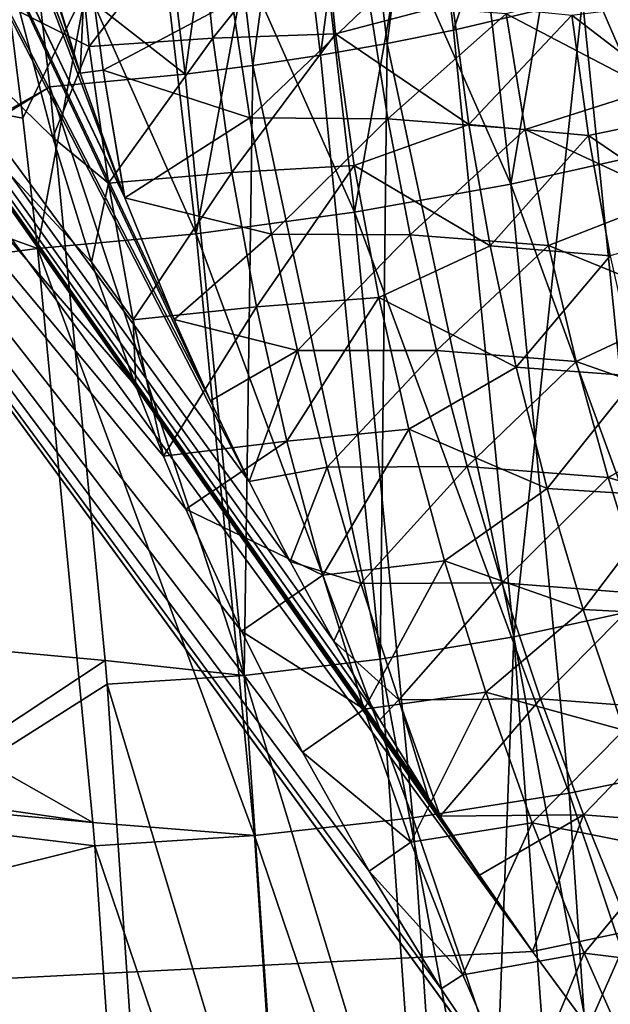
# Model space of a CAD drawing. Header units: metres. Extents: x -109 to 109, y -78 to 121.
# Tile 236 of 256: x -72.08 to -66.68, y 29.37 to 38.37. Entities that reach past the tile are written whole.
import ezdxf

# ---------------------------------------------------------------- set-up
doc = ezdxf.new("R2010")
doc.units = ezdxf.units.M
doc.layers.add('solid_508554_SW0001', color=7, linetype='CONTINUOUS')

msp = doc.modelspace()

# ---------------------------------------------------------------- linework, layer by layer
at = {"layer": 'solid_508554_SW0001'}
for points in [[(-71.522865, 37.885735, 4.147177), (-78.703606, 60.374653, -10.446345), (-78.969131, 57.444561, -8.589414)], [(-71.522865, 37.885735, 4.147177), (-71.874771, 39.02367, 3.409172), (-78.703606, 60.374653, -10.446345)], [(-71.119934, 36.755016, 4.882475), (-78.969131, 57.444561, -8.589414), (-79.247566, 53.814072, -6.286737)], [(-71.119934, 36.755016, 4.882475), (-71.522865, 37.885735, 4.147177), (-78.969131, 57.444561, -8.589414)], [(-70.334816, 34.889694, 6.099936), (-79.247566, 53.814072, -6.286737), (-79.344307, 52.345707, -5.354821)], [(-71.116356, 36.745609, 4.888599), (-71.119934, 36.755016, 4.882475), (-79.247566, 53.814072, -6.286737)], [(-70.665886, 35.632603, 5.614375), (-71.116356, 36.745609, 4.888599), (-79.247566, 53.814072, -6.286737)], [(-70.334816, 34.889694, 6.099936), (-70.665886, 35.632603, 5.614375), (-79.247566, 53.814072, -6.286737)], [(-69.981247, 34.151905, 6.583072), (-79.344307, 52.345707, -5.354821), (-79.6092, 47.249504, -2.117837)], [(-69.981247, 34.151905, 6.583072), (-70.334816, 34.889694, 6.099936), (-79.344307, 52.345707, -5.354821)], [(-67.393166, 29.855698, 9.415997), (-79.6092, 47.249504, -2.117837), (-79.635277, 46.620659, -1.718166)], [(-79.6092, 47.249504, -2.117837), (-69.605255, 33.419544, 7.063578), (-69.981247, 34.151905, 6.583072)], [(-69.206978, 32.693081, 7.541152), (-69.605255, 33.419544, 7.063578), (-79.6092, 47.249504, -2.117837)], [(-68.786552, 31.973108, 8.01541), (-69.206978, 32.693081, 7.541152), (-79.6092, 47.249504, -2.117837)], [(-68.34404, 31.259872, 8.486195), (-68.786552, 31.973108, 8.01541), (-79.6092, 47.249504, -2.117837)], [(-68.235939, 31.091911, 8.597205), (-68.34404, 31.259872, 8.486195), (-79.6092, 47.249504, -2.117837)], [(-67.879547, 30.553978, 8.953115), (-68.235939, 31.091911, 8.597205), (-79.6092, 47.249504, -2.117837)], [(-67.393166, 29.855698, 9.415997), (-67.879547, 30.553978, 8.953115), (-79.6092, 47.249504, -2.117837)], [(-67.393166, 29.855698, 9.415997), (-79.635277, 46.620659, -1.718166), (-80.362289, 29.191317, 9.359159)], [(-73.520836, 27.312773, 7.013144), (-79.535416, 44.902081, -4.415667), (-67.503654, 28.434345, 6.521345)], [(-67.521774, 28.46027, 6.504157), (-67.503654, 28.434345, 6.521345), (-79.535416, 44.902081, -4.415667)], [(-71.772758, 37.297569, 0.716543), (-79.535416, 44.902081, -4.415667), (-72.074905, 38.445381, -0.025914)], [(-71.419357, 36.156197, 1.456792), (-79.535416, 44.902081, -4.415667), (-71.772758, 37.297569, 0.716543)], [(-71.014847, 35.022663, 2.193943), (-79.535416, 44.902081, -4.415667), (-71.419357, 36.156197, 1.456792)], [(-70.762283, 34.382668, 2.611032), (-79.535416, 44.902081, -4.415667), (-71.014847, 35.022663, 2.193943)], [(-70.559128, 33.897957, 2.927364), (-79.535416, 44.902081, -4.415667), (-70.762283, 34.382668, 2.611032)], [(-70.052124, 32.783134, 3.656386), (-79.535416, 44.902081, -4.415667), (-70.559128, 33.897957, 2.927364)], [(-69.494133, 31.679779, 4.379991), (-79.535416, 44.902081, -4.415667), (-70.052124, 32.783134, 3.656386)], [(-68.885849, 30.590054, 5.096774), (-79.535416, 44.902081, -4.415667), (-69.494133, 31.679779, 4.379991)], [(-68.228081, 29.516157, 5.805304), (-79.535416, 44.902081, -4.415667), (-68.885849, 30.590054, 5.096774)], [(-67.521774, 28.46027, 6.504157), (-79.535416, 44.902081, -4.415667), (-68.228081, 29.516157, 5.805304)], [(-67.224724, 40.944138, -43.334442), (-68.400528, 40.651047, -43.621105), (-68.115723, 38.277699, -42.394333)], [(-67.224724, 40.944138, -43.334442), (-68.115723, 38.277699, -42.394333), (-66.937729, 38.556999, -42.098625)], [(-68.400528, 40.651047, -43.621105), (-69.003143, 40.5228, -43.72337), (-68.719589, 38.157055, -42.50127)], [(-68.400528, 40.651047, -43.621105), (-68.719589, 38.157055, -42.50127), (-68.115723, 38.277699, -42.394333)], [(-69.003143, 40.5228, -43.72337), (-69.613182, 40.407276, -43.797825), (-69.330986, 38.049568, -42.580486)], [(-69.003143, 40.5228, -43.72337), (-69.330986, 38.049568, -42.580486), (-68.719589, 38.157055, -42.50127)], [(-69.613182, 40.407276, -43.797825), (-70.228134, 40.304947, -43.844158), (-69.947388, 37.955685, -42.631657)], [(-69.613182, 40.407276, -43.797825), (-69.947388, 37.955685, -42.631657), (-69.330986, 38.049568, -42.580486)], [(-70.228134, 40.304947, -43.844158), (-70.84549, 40.216206, -43.862244), (-70.566292, 37.875751, -42.654629)], [(-70.228134, 40.304947, -43.844158), (-70.566292, 37.875751, -42.654629), (-69.947388, 37.955685, -42.631657)], [(-70.84549, 40.216206, -43.862244), (-71.937317, 38.950401, -43.23119), (-70.566292, 37.875751, -42.654629)], [(-71.937317, 38.950401, -43.23119), (-72.0774, 40.080616, -43.813995), (-79.121933, 33.63242, -40.180424)], [(-67.165703, 39.413227, -46.326405), (-66.474167, 39.585461, -46.1581), (-66.199173, 37.182076, -44.919868)], [(-71.567436, 39.376743, -0.621029), (-70.436127, 39.434223, -0.735293), (-71.442894, 38.12785, 0.187668)], [(-71.442894, 38.12785, 0.187668), (-70.436127, 39.434223, -0.735293), (-70.313698, 38.2057, 0.076137)], [(-70.313698, 38.2057, 0.076137), (-70.436127, 39.434223, -0.735293), (-69.314499, 39.450569, -0.929864)], [(-70.313698, 38.2057, 0.076137), (-69.314499, 39.450569, -0.929864), (-69.19384, 38.24535, -0.117035)], [(-68.123169, 38.525517, -0.58343), (-69.19384, 38.24535, -0.117035), (-69.314499, 39.450569, -0.929864)], [(-71.567436, 39.376743, -0.621029), (-71.442894, 38.12785, 0.187668), (-72.074905, 38.445381, -0.025914)], [(-67.867531, 39.254486, -46.464577), (-67.165703, 39.413227, -46.326405), (-67.59198, 36.869278, -45.234947)], [(-67.165703, 39.413227, -46.326405), (-66.199173, 37.182076, -44.919868), (-67.59198, 36.869278, -45.234947)], [(-68.577789, 39.109596, -46.572376), (-67.867531, 39.254486, -46.464577), (-67.59198, 36.869278, -45.234947)], [(-71.469322, 39.073383, 3.386878), (-71.874771, 39.02367, 3.409172), (-71.522865, 37.885735, 4.147177)], [(-71.469322, 39.073383, 3.386878), (-71.522865, 37.885735, 4.147177), (-71.314133, 37.910423, 4.137666)], [(-71.469322, 39.073383, 3.386878), (-71.314133, 37.910423, 4.137666), (-70.137199, 38.536427, 3.703032)], [(-69.294571, 38.978897, -46.649609), (-68.577789, 39.109596, -46.572376), (-69.018677, 36.613483, -45.429657)], [(-68.577789, 39.109596, -46.572376), (-67.59198, 36.869278, -45.234947), (-69.018677, 36.613483, -45.429657)], [(-70.015984, 38.862713, -46.696129), (-69.294571, 38.978897, -46.649609), (-69.018677, 36.613483, -45.429657)], [(-71.801544, 37.758739, -42.61623), (-71.937317, 38.950401, -43.23119), (-79.121933, 33.63242, -40.180424)], [(-70.566292, 37.875751, -42.654629), (-71.937317, 38.950401, -43.23119), (-71.801544, 37.758739, -42.61623)], [(-65.804756, 38.885853, -41.694878), (-66.937729, 38.556999, -42.098625), (-66.377533, 32.991341, -39.20805)], [(-70.74012, 38.761326, -46.711842), (-70.015984, 38.862713, -46.696129), (-70.464111, 36.417099, -45.502548)], [(-70.015984, 38.862713, -46.696129), (-69.018677, 36.613483, -45.429657), (-70.464111, 36.417099, -45.502548)], [(-78.999557, 35.34893, -44.688507), (-78.716438, 38.747307, -46.468609), (-71.913109, 36.282116, -45.45298)], [(-78.716438, 38.747307, -46.468609), (-72.048897, 37.473751, -46.067924), (-71.913109, 36.282116, -45.45298)], [(-78.716438, 38.747307, -46.468609), (-72.188972, 38.603992, -46.650742), (-72.048897, 37.473751, -46.067924)], [(-71.465073, 38.675007, -46.696709), (-70.74012, 38.761326, -46.711842), (-70.464111, 36.417099, -45.502548)], [(-67.633224, 38.426418, 3.407239), (-66.312737, 37.734776, 3.561255), (-66.46479, 38.718018, 2.857113)], [(-71.465073, 38.675007, -46.696709), (-72.048897, 37.473751, -46.067924), (-72.188972, 38.603992, -46.650742)], [(-71.465073, 38.675007, -46.696709), (-71.913109, 36.282116, -45.45298), (-72.048897, 37.473751, -46.067924)], [(-71.465073, 38.675007, -46.696709), (-70.464111, 36.417099, -45.502548), (-71.913109, 36.282116, -45.45298)], [(-71.314133, 37.910423, 4.137666), (-69.975075, 37.475487, 4.404007), (-70.137199, 38.536427, 3.703032)], [(-70.137199, 38.536427, 3.703032), (-69.975075, 37.475487, 4.404007), (-68.88176, 38.522362, 3.578581)], [(-69.975075, 37.475487, 4.404007), (-68.715973, 37.466118, 4.294418), (-68.88176, 38.522362, 3.578581)], [(-68.123169, 38.525517, -0.58343), (-67.97522, 37.415504, 0.183356), (-69.19384, 38.24535, -0.117035)], [(-68.88176, 38.522362, 3.578581), (-68.715973, 37.466118, 4.294418), (-67.633224, 38.426418, 3.407239)], [(-67.034752, 38.414154, -0.888857), (-67.97522, 37.415504, 0.183356), (-68.123169, 38.525517, -0.58343)], [(-66.937729, 38.556999, -42.098625), (-68.115723, 38.277699, -42.394333), (-67.563988, 32.732796, -39.521103)], [(-66.937729, 38.556999, -42.098625), (-67.563988, 32.732796, -39.521103), (-66.377533, 32.991341, -39.20805)], [(-66.008499, 38.542576, -1.47056), (-65.874138, 37.525249, -0.733865), (-67.034752, 38.414154, -0.888857)], [(-71.442894, 38.12785, 0.187668), (-71.772758, 37.297569, 0.716543), (-72.074905, 38.445381, -0.025914)], [(-68.715973, 37.466118, 4.294418), (-67.460228, 37.369579, 4.143215), (-67.633224, 38.426418, 3.407239)], [(-67.034752, 38.414154, -0.888857), (-66.882431, 37.314419, -0.110849), (-67.97522, 37.415504, 0.183356)], [(-67.633224, 38.426418, 3.407239), (-67.460228, 37.369579, 4.143215), (-66.312737, 37.734776, 3.561255)], [(-65.874138, 37.525249, -0.733865), (-66.882431, 37.314419, -0.110849), (-67.034752, 38.414154, -0.888857)], [(-68.115723, 38.277699, -42.394333), (-68.719589, 38.157055, -42.50127), (-67.563988, 32.732796, -39.521103)], [(-71.442894, 38.12785, 0.187668), (-70.313698, 38.2057, 0.076137), (-71.26667, 36.878433, 0.996619)], [(-71.26667, 36.878433, 0.996619), (-70.313698, 38.2057, 0.076137), (-70.139427, 36.976505, 0.888666)], [(-70.139427, 36.976505, 0.888666), (-70.313698, 38.2057, 0.076137), (-69.19384, 38.24535, -0.117035)], [(-70.139427, 36.976505, 0.888666), (-69.19384, 38.24535, -0.117035), (-69.021347, 37.039383, 0.697765)], [(-67.97522, 37.415504, 0.183356), (-69.021347, 37.039383, 0.697765), (-69.19384, 38.24535, -0.117035)], [(-71.442894, 38.12785, 0.187668), (-71.26667, 36.878433, 0.996619), (-71.772758, 37.297569, 0.716543)], [(-68.719589, 38.157055, -42.50127), (-69.330986, 38.049568, -42.580486), (-68.784775, 32.528561, -39.723495)], [(-68.719589, 38.157055, -42.50127), (-68.784775, 32.528561, -39.723495), (-67.563988, 32.732796, -39.521103)], [(-69.330986, 38.049568, -42.580486), (-69.947388, 37.955685, -42.631657), (-68.784775, 32.528561, -39.723495)], [(-71.314133, 37.910423, 4.137666), (-71.522865, 37.885735, 4.147177), (-71.119934, 36.755016, 4.882475)], [(-71.314133, 37.910423, 4.137666), (-71.119934, 36.755016, 4.882475), (-71.116356, 36.745609, 4.888599)], [(-71.314133, 37.910423, 4.137666), (-71.116356, 36.745609, 4.888599), (-69.975075, 37.475487, 4.404007)], [(-69.947388, 37.955685, -42.631657), (-70.566292, 37.875751, -42.654629), (-70.026978, 32.380455, -39.813736)], [(-69.947388, 37.955685, -42.631657), (-70.026978, 32.380455, -39.813736), (-68.784775, 32.528561, -39.723495)], [(-70.566292, 37.875751, -42.654629), (-71.801544, 37.758739, -42.61623), (-70.026978, 32.380455, -39.813736)], [(-71.801544, 37.758739, -42.61623), (-79.121933, 33.63242, -40.180424), (-79.148041, 33.242077, -39.976212)], [(-71.296036, 32.515076, -39.906612), (-71.801544, 37.758739, -42.61623), (-79.148041, 33.242077, -39.976212)], [(-70.026978, 32.380455, -39.813736), (-71.801544, 37.758739, -42.61623), (-71.296036, 32.515076, -39.906612)], [(-67.460228, 37.369579, 4.143215), (-66.124748, 36.749413, 4.268376), (-66.312737, 37.734776, 3.561255)], [(-69.975075, 37.475487, 4.404007), (-71.116356, 36.745609, 4.888599), (-69.77623, 36.412907, 5.105519)], [(-69.975075, 37.475487, 4.404007), (-69.77623, 36.412907, 5.105519), (-68.715973, 37.466118, 4.294418)], [(-69.77623, 36.412907, 5.105519), (-68.512291, 36.407997, 5.011542), (-68.715973, 37.466118, 4.294418)], [(-68.715973, 37.466118, 4.294418), (-68.512291, 36.407997, 5.011542), (-67.460228, 37.369579, 4.143215)], [(-65.874138, 37.525249, -0.733865), (-65.698105, 36.508003, 0.006236), (-66.882431, 37.314419, -0.110849)], [(-67.97522, 37.415504, 0.183356), (-67.78183, 36.305466, 0.952122), (-69.021347, 37.039383, 0.697765)], [(-68.512291, 36.407997, 5.011542), (-67.247658, 36.31068, 4.881299), (-67.460228, 37.369579, 4.143215)], [(-66.882431, 37.314419, -0.110849), (-67.78183, 36.305466, 0.952122), (-67.97522, 37.415504, 0.183356)], [(-67.460228, 37.369579, 4.143215), (-67.247658, 36.31068, 4.881299), (-66.124748, 36.749413, 4.268376)], [(-71.26667, 36.878433, 0.996619), (-71.419357, 36.156197, 1.456792), (-71.772758, 37.297569, 0.716543)], [(-66.882431, 37.314419, -0.110849), (-66.683617, 36.214798, 0.669952), (-67.78183, 36.305466, 0.952122)], [(-65.698105, 36.508003, 0.006236), (-66.683617, 36.214798, 0.669952), (-66.882431, 37.314419, -0.110849)], [(-67.59198, 36.869278, -45.234947), (-66.199173, 37.182076, -44.919868), (-65.665855, 31.587061, -42.027195)], [(-69.913773, 35.747654, 1.701371), (-70.139427, 36.976505, 0.888666), (-69.021347, 37.039383, 0.697765)], [(-69.913773, 35.747654, 1.701371), (-69.021347, 37.039383, 0.697765), (-68.797462, 35.833675, 1.513623)], [(-67.78183, 36.305466, 0.952122), (-68.797462, 35.833675, 1.513623), (-69.021347, 37.039383, 0.697765)], [(-71.26667, 36.878433, 0.996619), (-70.139427, 36.976505, 0.888666), (-71.039223, 35.629513, 1.804894)], [(-71.039223, 35.629513, 1.804894), (-70.139427, 36.976505, 0.888666), (-69.913773, 35.747654, 1.701371)], [(-71.26667, 36.878433, 0.996619), (-71.039223, 35.629513, 1.804894), (-71.419357, 36.156197, 1.456792)], [(-69.018677, 36.613483, -45.429657), (-67.59198, 36.869278, -45.234947), (-67.058975, 31.303701, -42.357582)], [(-67.59198, 36.869278, -45.234947), (-65.665855, 31.587061, -42.027195), (-67.058975, 31.303701, -42.357582)], [(-69.77623, 36.412907, 5.105519), (-71.116356, 36.745609, 4.888599), (-70.665886, 35.632603, 5.614375)], [(-67.247658, 36.31068, 4.881299), (-65.900864, 35.762352, 4.977822), (-66.124748, 36.749413, 4.268376)], [(-70.464111, 36.417099, -45.502548), (-69.018677, 36.613483, -45.429657), (-68.485794, 31.079147, -42.568676)], [(-69.018677, 36.613483, -45.429657), (-67.058975, 31.303701, -42.357582), (-68.485794, 31.079147, -42.568676)], [(-70.464111, 36.417099, -45.502548), (-69.93351, 30.915203, -42.659), (-71.913109, 36.282116, -45.45298)], [(-69.77623, 36.412907, 5.105519), (-70.665886, 35.632603, 5.614375), (-69.540764, 35.349163, 5.806848)], [(-70.464111, 36.417099, -45.502548), (-68.485794, 31.079147, -42.568676), (-69.93351, 30.915203, -42.659)], [(-69.77623, 36.412907, 5.105519), (-69.540764, 35.349163, 5.806848), (-68.512291, 36.407997, 5.011542)], [(-69.540764, 35.349163, 5.806848), (-68.270813, 35.348492, 5.729215), (-68.512291, 36.407997, 5.011542)], [(-68.512291, 36.407997, 5.011542), (-68.270813, 35.348492, 5.729215), (-67.247658, 36.31068, 4.881299)], [(-78.999557, 35.34893, -44.688507), (-71.913109, 36.282116, -45.45298), (-71.407471, 31.036243, -42.742214)], [(-69.93351, 30.915203, -42.659), (-71.407471, 31.036243, -42.742214), (-71.913109, 36.282116, -45.45298)], [(-67.78183, 36.305466, 0.952122), (-67.543327, 35.196205, 1.722048), (-68.797462, 35.833675, 1.513623)], [(-68.270813, 35.348492, 5.729215), (-66.99559, 35.250214, 5.620746), (-67.247658, 36.31068, 4.881299)], [(-66.683617, 36.214798, 0.669952), (-67.543327, 35.196205, 1.722048), (-67.78183, 36.305466, 0.952122)], [(-67.247658, 36.31068, 4.881299), (-66.99559, 35.250214, 5.620746), (-65.900864, 35.762352, 4.977822)], [(-66.683617, 36.214798, 0.669952), (-66.438629, 35.116135, 1.452698), (-67.543327, 35.196205, 1.722048)], [(-71.039223, 35.629513, 1.804894), (-71.014847, 35.022663, 2.193943), (-71.419357, 36.156197, 1.456792)], [(-69.637115, 34.52013, 2.513206), (-69.913773, 35.747654, 1.701371), (-68.797462, 35.833675, 1.513623)], [(-69.637115, 34.52013, 2.513206), (-68.797462, 35.833675, 1.513623), (-68.522575, 34.6292, 2.329498)], [(-67.543327, 35.196205, 1.722048), (-68.522575, 34.6292, 2.329498), (-68.797462, 35.833675, 1.513623)], [(-71.039223, 35.629513, 1.804894), (-69.913773, 35.747654, 1.701371), (-70.762283, 34.382668, 2.611032)], [(-70.762283, 34.382668, 2.611032), (-69.913773, 35.747654, 1.701371), (-69.637115, 34.52013, 2.513206)], [(-66.99559, 35.250214, 5.620746), (-65.64119, 34.773979, 5.689027), (-65.900864, 35.762352, 4.977822)], [(-71.039223, 35.629513, 1.804894), (-70.762283, 34.382668, 2.611032), (-71.014847, 35.022663, 2.193943)], [(-69.540764, 35.349163, 5.806848), (-70.665886, 35.632603, 5.614375), (-70.334816, 34.889694, 6.099936)], [(-79.233269, 32.158722, -43.018703), (-78.999557, 35.34893, -44.688507), (-71.407471, 31.036243, -42.742214)], [(-69.540764, 35.349163, 5.806848), (-70.334816, 34.889694, 6.099936), (-69.981247, 34.151905, 6.583072)], [(-69.540764, 35.349163, 5.806848), (-69.981247, 34.151905, 6.583072), (-69.268806, 34.284721, 6.507354)], [(-69.540764, 35.349163, 5.806848), (-69.268806, 34.284721, 6.507354), (-68.270813, 35.348492, 5.729215)], [(-69.268806, 34.284721, 6.507354), (-67.991653, 34.288059, 6.446796), (-68.270813, 35.348492, 5.729215)], [(-68.270813, 35.348492, 5.729215), (-67.991653, 34.288059, 6.446796), (-66.99559, 35.250214, 5.620746)], [(-67.543327, 35.196205, 1.722048), (-67.260002, 34.088505, 2.492222), (-68.522575, 34.6292, 2.329498)], [(-67.991653, 34.288059, 6.446796), (-66.704147, 34.188648, 6.360882), (-66.99559, 35.250214, 5.620746)], [(-66.438629, 35.116135, 1.452698), (-67.260002, 34.088505, 2.492222), (-67.543327, 35.196205, 1.722048)], [(-66.99559, 35.250214, 5.620746), (-66.704147, 34.188648, 6.360882), (-65.64119, 34.773979, 5.689027)], [(-66.438629, 35.116135, 1.452698), (-66.147774, 34.019222, 2.236461), (-67.260002, 34.088505, 2.492222)], [(-66.704147, 34.188648, 6.360882), (-65.345795, 33.784695, 6.401366), (-65.64119, 34.773979, 5.689027)], [(-69.309837, 33.29488, 3.323043), (-69.637115, 34.52013, 2.513206), (-68.522575, 34.6292, 2.329498)], [(-69.309837, 33.29488, 3.323043), (-68.522575, 34.6292, 2.329498), (-68.197037, 33.426888, 3.144278)], [(-67.260002, 34.088505, 2.492222), (-68.197037, 33.426888, 3.144278), (-68.522575, 34.6292, 2.329498)], [(-70.559128, 33.897957, 2.927364), (-70.762283, 34.382668, 2.611032), (-69.637115, 34.52013, 2.513206)], [(-70.559128, 33.897957, 2.927364), (-69.637115, 34.52013, 2.513206), (-69.309837, 33.29488, 3.323043)], [(-69.268806, 34.284721, 6.507354), (-68.96051, 33.220043, 7.206412), (-67.991653, 34.288059, 6.446796)], [(-68.96051, 33.220043, 7.206412), (-67.67495, 33.227169, 7.163608), (-67.991653, 34.288059, 6.446796)], [(-67.991653, 34.288059, 6.446796), (-67.67495, 33.227169, 7.163608), (-66.704147, 34.188648, 6.360882)], [(-69.268806, 34.284721, 6.507354), (-69.981247, 34.151905, 6.583072), (-69.605255, 33.419544, 7.063578)], [(-69.268806, 34.284721, 6.507354), (-69.605255, 33.419544, 7.063578), (-68.96051, 33.220043, 7.206412)], [(-67.67495, 33.227169, 7.163608), (-66.373428, 33.126465, 7.100948), (-66.704147, 34.188648, 6.360882)], [(-66.704147, 34.188648, 6.360882), (-66.373428, 33.126465, 7.100948), (-65.345795, 33.784695, 6.401366)], [(-67.260002, 34.088505, 2.492222), (-66.93219, 32.983089, 3.261809), (-68.197037, 33.426888, 3.144278)], [(-66.147774, 34.019222, 2.236461), (-66.93219, 32.983089, 3.261809), (-67.260002, 34.088505, 2.492222)], [(-66.147774, 34.019222, 2.236461), (-65.811417, 32.924789, 3.02041), (-66.93219, 32.983089, 3.261809)], [(-70.052124, 32.783134, 3.656386), (-70.559128, 33.897957, 2.927364), (-69.309837, 33.29488, 3.323043)], [(-68.96051, 33.220043, 7.206412), (-69.605255, 33.419544, 7.063578), (-69.206978, 32.693081, 7.541152)], [(-68.932396, 32.072796, 4.129875), (-69.309837, 33.29488, 3.323043), (-68.197037, 33.426888, 3.144278)], [(-68.932396, 32.072796, 4.129875), (-68.197037, 33.426888, 3.144278), (-67.821312, 32.227612, 3.956977)], [(-66.93219, 32.983089, 3.261809), (-67.821312, 32.227612, 3.956977), (-68.197037, 33.426888, 3.144278)], [(-71.296036, 32.515076, -39.906612), (-79.148041, 33.242077, -39.976212), (-79.482216, 27.087893, -36.759609)], [(-70.052124, 32.783134, 3.656386), (-69.309837, 33.29488, 3.323043), (-68.932396, 32.072796, 4.129875)], [(-68.96051, 33.220043, 7.206412), (-69.206978, 32.693081, 7.541152), (-68.61599, 32.15559, 7.903317)], [(-68.96051, 33.220043, 7.206412), (-68.61599, 32.15559, 7.903317), (-67.67495, 33.227169, 7.163608)], [(-68.61599, 32.15559, 7.903317), (-67.320786, 32.166283, 7.878878), (-67.67495, 33.227169, 7.163608)], [(-67.67495, 33.227169, 7.163608), (-67.320786, 32.166283, 7.878878), (-66.373428, 33.126465, 7.100948)], [(-67.320786, 32.166283, 7.878878), (-66.003502, 32.064137, 7.840072), (-66.373428, 33.126465, 7.100948)], [(-66.93219, 32.983089, 3.261809), (-66.560257, 31.880663, 4.029982), (-67.821312, 32.227612, 3.956977)], [(-66.377533, 32.991341, -39.20805), (-67.563988, 32.732796, -39.521103), (-66.555489, 27.304909, -36.493317)], [(-65.811417, 32.924789, 3.02041), (-66.560257, 31.880663, 4.029982), (-66.93219, 32.983089, 3.261809)], [(-69.494133, 31.679779, 4.379991), (-70.052124, 32.783134, 3.656386), (-68.932396, 32.072796, 4.129875)], [(-68.61599, 32.15559, 7.903317), (-69.206978, 32.693081, 7.541152), (-68.786552, 31.973108, 8.01541)], [(-67.563988, 32.732796, -39.521103), (-68.784775, 32.528561, -39.723495), (-67.773415, 27.093058, -36.768635)], [(-67.563988, 32.732796, -39.521103), (-67.773415, 27.093058, -36.768635), (-67.159798, 27.191902, -36.644917)], [(-67.563988, 32.732796, -39.521103), (-67.159798, 27.191902, -36.644917), (-66.555489, 27.304909, -36.493317)], [(-71.278427, 32.299973, -39.795338), (-71.296036, 32.515076, -39.906612), (-79.482216, 27.087893, -36.759609)], [(-70.026978, 32.380455, -39.813736), (-71.296036, 32.515076, -39.906612), (-71.278427, 32.299973, -39.795338)], [(-68.784775, 32.528561, -39.723495), (-70.026978, 32.380455, -39.813736), (-68.394325, 27.008688, -36.863995)], [(-68.784775, 32.528561, -39.723495), (-68.394325, 27.008688, -36.863995), (-67.773415, 27.093058, -36.768635)], [(-70.026978, 32.380455, -39.813736), (-71.278427, 32.299973, -39.795338), (-69.648827, 26.884092, -36.968369)], [(-70.026978, 32.380455, -39.813736), (-69.648827, 26.884092, -36.968369), (-68.394325, 27.008688, -36.863995)], [(-70.904671, 26.814316, -36.954567), (-71.278427, 32.299973, -39.795338), (-79.482216, 27.087893, -36.759609)], [(-69.648827, 26.884092, -36.968369), (-71.278427, 32.299973, -39.795338), (-70.904671, 26.814316, -36.954567)], [(-68.505241, 30.854753, 4.932663), (-68.932396, 32.072796, 4.129875), (-67.821312, 32.227612, 3.956977)], [(-68.505241, 30.854753, 4.932663), (-67.821312, 32.227612, 3.956977), (-67.395828, 31.032232, 4.766541)], [(-66.560257, 31.880663, 4.029982), (-67.395828, 31.032232, 4.766541), (-67.821312, 32.227612, 3.956977)], [(-79.259697, 31.763638, -42.812012), (-79.233269, 32.158722, -43.018703), (-71.407471, 31.036243, -42.742214)], [(-68.61599, 32.15559, 7.903317), (-68.786552, 31.973108, 8.01541), (-68.34404, 31.259872, 8.486195)], [(-68.61599, 32.15559, 7.903317), (-68.235939, 31.091911, 8.597205), (-67.320786, 32.166283, 7.878878)], [(-68.61599, 32.15559, 7.903317), (-68.34404, 31.259872, 8.486195), (-68.235939, 31.091911, 8.597205)], [(-67.320786, 32.166283, 7.878878), (-68.235939, 31.091911, 8.597205), (-66.929237, 31.105869, 8.591741)], [(-67.320786, 32.166283, 7.878878), (-66.929237, 31.105869, 8.591741), (-66.003502, 32.064137, 7.840072)], [(-69.494133, 31.679779, 4.379991), (-68.932396, 32.072796, 4.129875), (-68.505241, 30.854753, 4.932663)], [(-66.929237, 31.105869, 8.591741), (-65.594398, 31.002125, 8.577317), (-66.003502, 32.064137, 7.840072)], [(-66.560257, 31.880663, 4.029982), (-66.144554, 30.781925, 4.79581), (-67.395828, 31.032232, 4.766541)], [(-79.43898, 28.814692, -41.269936), (-79.259697, 31.763638, -42.812012), (-71.390022, 30.823153, -42.631981)], [(-79.259697, 31.763638, -42.812012), (-71.407471, 31.036243, -42.742214), (-71.390022, 30.823153, -42.631981)], [(-68.885849, 30.590054, 5.096774), (-69.494133, 31.679779, 4.379991), (-68.505241, 30.854753, 4.932663)], [(-65.665855, 31.587061, -42.027195), (-65.287743, 26.001205, -39.136742), (-67.058975, 31.303701, -42.357582)], [(-67.058975, 31.303701, -42.357582), (-66.684151, 25.743313, -39.480991), (-68.485794, 31.079147, -42.568676)], [(-67.058975, 31.303701, -42.357582), (-65.287743, 26.001205, -39.136742), (-66.684151, 25.743313, -39.480991)], [(-68.485794, 31.079147, -42.568676), (-68.114189, 25.545719, -39.706043), (-69.93351, 30.915203, -42.659)], [(-68.485794, 31.079147, -42.568676), (-66.684151, 25.743313, -39.480991), (-68.114189, 25.545719, -39.706043)], [(-66.929237, 31.105869, 8.591741), (-68.235939, 31.091911, 8.597205), (-67.879547, 30.553978, 8.953115)], [(-66.929237, 31.105869, 8.591741), (-67.879547, 30.553978, 8.953115), (-67.393166, 29.855698, 9.415997)], [(-66.929237, 31.105869, 8.591741), (-67.393166, 29.855698, 9.415997), (-66.500328, 30.046333, 9.301366)], [(-66.929237, 31.105869, 8.591741), (-66.500328, 30.046333, 9.301366), (-65.594398, 31.002125, 8.577317)], [(-69.93351, 30.915203, -42.659), (-71.390022, 30.823153, -42.631981), (-71.407471, 31.036243, -42.742214)], [(-68.028809, 29.641642, 5.730247), (-68.505241, 30.854753, 4.932663), (-67.395828, 31.032232, 4.766541)], [(-68.028809, 29.641642, 5.730247), (-67.395828, 31.032232, 4.766541), (-66.920998, 29.841621, 5.571787)], [(-66.144554, 30.781925, 4.79581), (-66.920998, 29.841621, 5.571787), (-67.395828, 31.032232, 4.766541)], [(-69.93351, 30.915203, -42.659), (-69.563171, 25.410301, -39.809864), (-71.390022, 30.823153, -42.631981)], [(-69.93351, 30.915203, -42.659), (-68.114189, 25.545719, -39.706043), (-69.563171, 25.410301, -39.809864)], [(-79.43898, 28.814692, -41.269936), (-71.390022, 30.823153, -42.631981), (-71.016243, 25.337694, -39.791317)], [(-69.563171, 25.410301, -39.809864), (-71.016243, 25.337694, -39.791317), (-71.390022, 30.823153, -42.631981)], [(-68.885849, 30.590054, 5.096774), (-68.505241, 30.854753, 4.932663), (-68.028809, 29.641642, 5.730247)], [(-66.144554, 30.781925, 4.79581), (-65.685394, 29.68758, 5.558262), (-66.920998, 29.841621, 5.571787)], [(-68.228081, 29.516157, 5.805304), (-68.885849, 30.590054, 5.096774), (-68.028809, 29.641642, 5.730247)], [(-66.500328, 30.046333, 9.301366), (-67.393166, 29.855698, 9.415997), (-66.884956, 29.165318, 9.874652)], [(-66.500328, 30.046333, 9.301366), (-66.884956, 29.165318, 9.874652), (-66.034042, 28.988049, 10.006979)], [(-66.884956, 29.165318, 9.874652), (-67.393166, 29.855698, 9.415997), (-80.362289, 29.191317, 9.359159)], [(-67.503654, 28.434345, 6.521345), (-68.028809, 29.641642, 5.730247), (-66.920998, 29.841621, 5.571787)], [(-67.503654, 28.434345, 6.521345), (-66.920998, 29.841621, 5.571787), (-66.397194, 28.656599, 6.371471)], [(-65.685394, 29.68758, 5.558262), (-66.397194, 28.656599, 6.371471), (-66.920998, 29.841621, 5.571787)], [(-68.228081, 29.516157, 5.805304), (-68.028809, 29.641642, 5.730247), (-67.503654, 28.434345, 6.521345)], [(-67.521774, 28.46027, 6.504157), (-68.228081, 29.516157, 5.805304), (-67.503654, 28.434345, 6.521345)]]:
    msp.add_3dface(points, dxfattribs=at)

doc.saveas('drawing.dxf')
